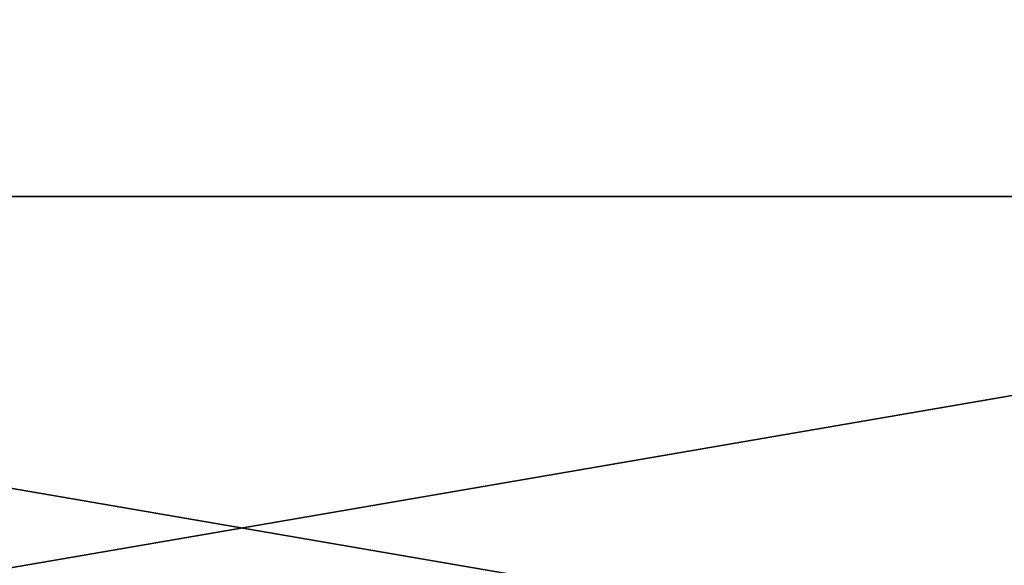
# Model space of a CAD drawing. Header units: millimetres. Extents: x -125 to 125, y -4 to 53.
# Tile 105 of 166: x 39.31 to 41.58, y -0.85 to 0.41. Entities that reach past the tile are written whole.
import ezdxf

# ---------------------------------------------------------------- set-up
doc = ezdxf.new("R2010")
doc.units = ezdxf.units.MM
doc.header["$LTSCALE"] = 65.185185
for name, color, linetype in [('203', 7, 'CONTINUOUS'), ('205', 7, 'CONTINUOUS'), ('84', 7, 'CONTINUOUS'), ('88', 7, 'CONTINUOUS')]:
    doc.layers.add(name, color=color, linetype=linetype)

msp = doc.modelspace()

# ---------------------------------------------------------------- linework, layer by layer
at = {"layer": '203', "color": 7, "linetype": 'CONTINUOUS'}
for points in [[(35.7072, 2.8561, 49.9751), (35.7143, 0, 50), (44.634, 2.8561, 49.9751), (35.7072, 2.8561, 49.9751)], [(35.7143, 0, 50), (44.6429, 0, 50), (44.634, 2.8561, 49.9751), (35.7143, 0, 50)]]:
    msp.add_3dface(points, dxfattribs=at)
at = {"layer": '205', "color": 7, "linetype": 'CONTINUOUS'}
for points in [[(44.634, 2.8561, -49.9751), (35.7143, 0, -50), (35.7072, 2.8561, -49.9751), (44.634, 2.8561, -49.9751)], [(44.6429, 0, -50), (35.7143, 0, -50), (44.634, 2.8561, -49.9751), (44.6429, 0, -50)]]:
    msp.add_3dface(points, dxfattribs=at)
at = {"layer": '84', "color": 7, "linetype": 'CONTINUOUS'}
for points in [[(44.25, 0, -49.9), (35.4, -1.5218, -49.8336), (35.4, 0, -49.9), (44.25, 0, -49.9)], [(41.3293, -1.5218, -49.8336), (35.4, -1.5218, -49.8336), (44.25, 0, -49.9), (41.3293, -1.5218, -49.8336)], [(44.25, -1.5218, -49.8336), (41.3293, -1.5218, -49.8336), (44.25, 0, -49.9), (44.25, -1.5218, -49.8336)]]:
    msp.add_3dface(points, dxfattribs=at)
at = {"layer": '88', "color": 7, "linetype": 'CONTINUOUS'}
for points in [[(41.29, -1.5218, 49.8336), (44.25, -1.5218, 49.8336), (35.4, 0, 49.9), (41.29, -1.5218, 49.8336)], [(35.4, -1.5218, 49.8336), (41.29, -1.5218, 49.8336), (35.4, 0, 49.9), (35.4, -1.5218, 49.8336)], [(35.4, 0, 49.9), (44.25, -1.5218, 49.8336), (44.25, 0, 49.9), (35.4, 0, 49.9)]]:
    msp.add_3dface(points, dxfattribs=at)

doc.saveas('drawing.dxf')
